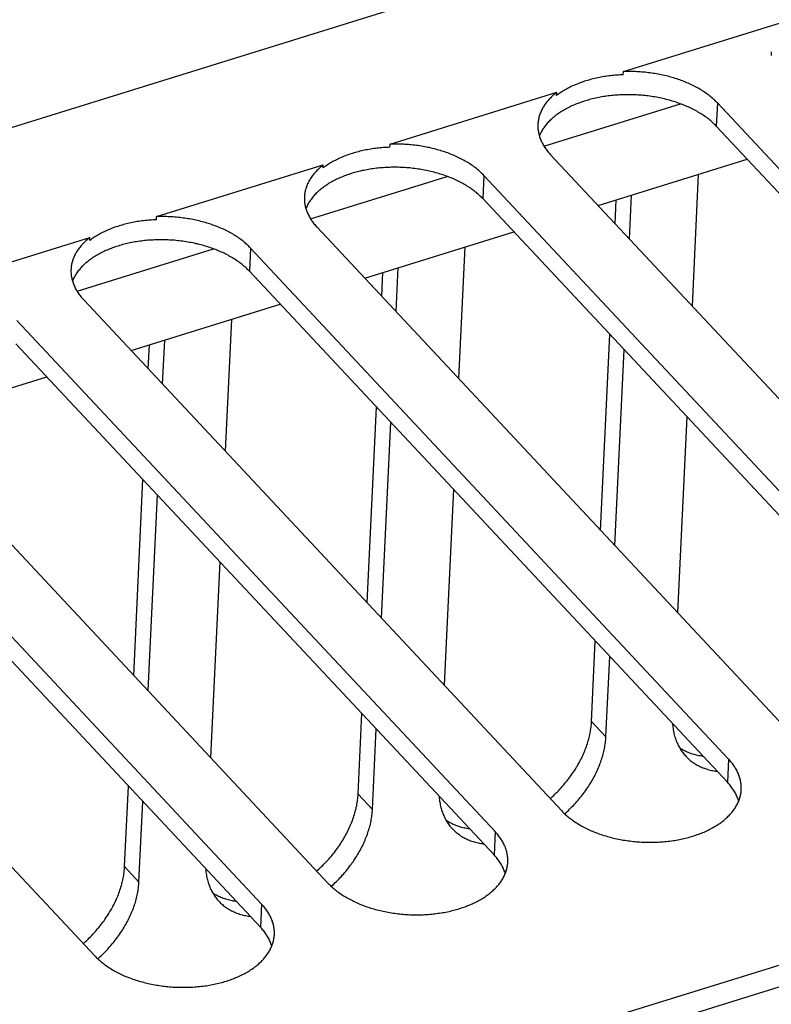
# Model space of a CAD drawing. Extents: x 0 to 594, y 0 to 420.
# Tile 81 of 126: x 507 to 515, y 95 to 106. Entities that reach past the tile are written whole.
import ezdxf

# ---------------------------------------------------------------- set-up
doc = ezdxf.new("R2010")
doc.units = 0
doc.header["$LTSCALE"] = 32.67
doc.layers.get('0').update_dxf_attribs({"linetype": 'CONTINUOUS'})

msp = doc.modelspace()

# ---------------------------------------------------------------- linework, layer by layer
at = {"color": 7, "linetype": 'CONTINUOUS'}
for p, q in [((568.876, 112.555), (507.156, 93.389)), ((568.998, 112.368), (507.278, 93.202)), ((501.211, 102.73), (516.79, 107.567)), ((513.406, 105.12), (515.14, 105.658)), ((513.404, 105.088), (513.406, 105.12)), ((510.979, 104.366), (512.712, 104.905)), ((512.711, 104.873), (512.712, 104.905)), ((512.579, 104.345), (513.998, 104.786)), ((514.382, 104.795), (514.37, 104.554)), ((519.353, 99.484), (514.382, 104.795)), ((519.341, 99.242), (514.37, 104.554)), ((510.977, 104.334), (510.979, 104.366)), ((512.648, 104.256), (517.619, 98.945)), ((513.142, 103.728), (514.692, 104.21)), ((508.551, 103.613), (510.285, 104.151)), ((510.284, 104.119), (510.285, 104.151)), ((510.152, 103.591), (511.571, 104.032)), ((511.954, 104.041), (511.943, 103.8)), ((516.925, 98.73), (511.954, 104.041)), ((514.184, 104.052), (514.119, 102.685)), ((516.914, 98.489), (511.943, 103.8)), ((513.319, 103.539), (513.331, 103.787)), ((513.469, 103.379), (513.49, 103.837)), ((508.55, 103.58), (508.551, 103.613)), ((510.221, 103.503), (515.192, 98.191)), ((510.715, 102.975), (512.265, 103.456)), ((506.124, 102.859), (507.858, 103.397)), ((507.857, 103.365), (507.858, 103.397)), ((507.725, 102.838), (509.144, 103.278)), ((509.527, 103.287), (509.516, 103.046)), ((514.498, 97.976), (509.527, 103.287)), ((511.757, 103.298), (511.692, 101.931)), ((514.487, 97.735), (509.516, 103.046)), ((511.041, 102.626), (511.063, 103.083)), ((510.892, 102.785), (510.904, 103.033)), ((507.794, 102.749), (512.764, 97.438)), ((508.288, 102.221), (509.838, 102.702)), ((512.071, 97.222), (507.1, 102.534)), ((509.329, 102.544), (509.264, 101.177)), ((508.614, 101.872), (508.636, 102.329)), ((513.168, 100.353), (513.265, 102.388)), ((512.06, 96.981), (507.089, 102.293)), ((508.465, 102.031), (508.477, 102.28)), ((513.317, 100.194), (513.414, 102.228)), ((505.366, 101.995), (510.337, 96.684)), ((505.86, 101.467), (507.41, 101.949)), ((509.644, 96.469), (504.673, 101.78)), ((510.741, 99.6), (510.838, 101.634)), ((509.632, 96.228), (504.661, 101.539)), ((514.064, 101.534), (513.967, 99.499)), ((510.89, 99.44), (510.987, 101.475)), ((502.939, 101.241), (507.91, 95.93)), ((508.314, 98.846), (508.41, 100.88)), ((508.463, 98.687), (508.56, 100.721)), ((511.637, 100.78), (511.54, 98.746)), ((509.21, 100.026), (509.113, 97.992)), ((513.074, 98.365), (513.113, 99.202)), ((513.223, 98.206), (513.263, 99.043)), ((510.646, 97.611), (510.686, 98.449)), ((513.223, 98.206), (513.074, 98.365)), ((510.796, 97.452), (510.835, 98.289)), ((514.498, 97.976), (514.487, 97.735)), ((508.219, 96.858), (508.259, 97.695)), ((508.368, 96.698), (508.408, 97.536)), ((510.796, 97.452), (510.646, 97.611)), ((512.071, 97.222), (512.06, 96.981)), ((508.368, 96.698), (508.219, 96.858)), ((509.644, 96.469), (509.632, 96.228))]:
    msp.add_line(p, q, dxfattribs=at)
for points in [[(514.943, 105.327), (514.943, 105.319), (514.943, 105.309), (514.943, 105.299), (514.943, 105.288)], [(513.404, 105.088), (513.387, 105.087), (513.37, 105.086), (513.353, 105.085), (513.337, 105.084), (513.32, 105.083), (513.303, 105.081), (513.286, 105.079), (513.27, 105.078), (513.253, 105.076), (513.236, 105.073), (513.22, 105.071), (513.204, 105.068), (513.187, 105.066), (513.171, 105.063), (513.155, 105.06), (513.139, 105.056), (513.124, 105.053), (513.108, 105.049), (513.092, 105.046), (513.077, 105.042), (513.061, 105.038), (513.046, 105.033), (513.031, 105.029), (513.016, 105.025), (513.001, 105.02), (512.987, 105.015), (512.972, 105.01), (512.958, 105.005), (512.944, 105), (512.93, 104.994), (512.916, 104.988), (512.902, 104.983), (512.889, 104.977), (512.876, 104.971), (512.862, 104.965), (512.85, 104.958), (512.837, 104.952), (512.824, 104.945), (512.812, 104.939), (512.8, 104.932), (512.788, 104.925), (512.776, 104.918), (512.765, 104.91), (512.754, 104.903), (512.743, 104.896), (512.732, 104.888), (512.721, 104.88), (512.711, 104.873)], [(514.382, 104.795), (514.373, 104.804), (514.364, 104.813), (514.355, 104.822), (514.345, 104.831), (514.335, 104.84), (514.325, 104.848), (514.315, 104.857), (514.305, 104.865), (514.294, 104.874), (514.283, 104.882), (514.272, 104.89), (514.261, 104.898), (514.249, 104.906), (514.237, 104.914), (514.225, 104.922), (514.213, 104.93), (514.2, 104.937), (514.188, 104.945), (514.175, 104.952), (514.162, 104.959), (514.148, 104.966), (514.135, 104.973), (514.121, 104.98), (514.107, 104.986), (514.093, 104.993), (514.079, 104.999), (514.065, 105.005), (514.05, 105.011), (514.036, 105.017), (514.021, 105.023), (514.006, 105.028), (513.991, 105.034), (513.975, 105.039), (513.96, 105.044), (513.944, 105.049), (513.929, 105.054), (513.913, 105.059), (513.897, 105.063), (513.881, 105.068), (513.865, 105.072), (513.849, 105.076), (513.832, 105.08), (513.816, 105.083), (513.799, 105.087), (513.783, 105.09), (513.766, 105.093), (513.749, 105.096), (513.732, 105.099), (513.716, 105.102), (513.699, 105.104), (513.682, 105.107), (513.664, 105.109), (513.647, 105.111), (513.63, 105.113), (513.613, 105.114), (513.596, 105.116), (513.579, 105.117), (513.561, 105.118), (513.544, 105.119), (513.527, 105.12), (513.509, 105.12), (513.492, 105.121), (513.475, 105.121), (513.458, 105.121), (513.44, 105.121), (513.423, 105.12), (513.406, 105.12)], [(512.712, 104.905), (512.702, 104.897), (512.692, 104.889), (512.683, 104.88), (512.673, 104.872), (512.664, 104.864), (512.655, 104.855), (512.646, 104.846), (512.638, 104.838), (512.63, 104.829), (512.622, 104.82), (512.614, 104.811), (512.607, 104.802), (512.6, 104.793), (512.593, 104.783), (512.586, 104.774), (512.58, 104.765), (512.574, 104.755), (512.569, 104.746), (512.563, 104.736), (512.558, 104.726), (512.553, 104.717), (512.549, 104.707), (512.544, 104.697), (512.54, 104.687), (512.537, 104.677), (512.533, 104.667), (512.53, 104.657), (512.527, 104.647), (512.525, 104.637), (512.523, 104.627), (512.521, 104.617), (512.519, 104.607), (512.518, 104.596), (512.517, 104.586), (512.516, 104.576), (512.516, 104.573)], [(514.37, 104.554), (514.361, 104.563), (514.352, 104.572), (514.343, 104.581), (514.333, 104.59), (514.324, 104.599), (514.313, 104.608), (514.303, 104.616), (514.293, 104.625), (514.282, 104.633), (514.271, 104.642), (514.259, 104.65), (514.248, 104.658), (514.236, 104.666), (514.224, 104.674), (514.212, 104.682), (514.2, 104.69), (514.187, 104.697), (514.174, 104.705), (514.161, 104.712), (514.148, 104.719), (514.134, 104.726), (514.121, 104.733), (514.107, 104.74), (514.093, 104.746), (514.079, 104.753), (514.065, 104.759), (514.05, 104.765), (514.035, 104.772), (514.021, 104.777), (514.006, 104.783), (513.99, 104.789), (513.975, 104.794), (513.96, 104.8), (513.944, 104.805), (513.928, 104.81), (513.912, 104.814), (513.896, 104.819), (513.88, 104.824), (513.864, 104.828), (513.848, 104.832), (513.831, 104.836), (513.815, 104.84), (513.798, 104.844), (513.782, 104.847), (513.765, 104.85), (513.748, 104.854), (513.731, 104.857), (513.714, 104.859), (513.697, 104.862), (513.68, 104.864), (513.663, 104.867), (513.645, 104.869), (513.628, 104.871), (513.611, 104.872), (513.593, 104.874), (513.576, 104.875), (513.559, 104.877), (513.541, 104.878), (513.524, 104.878), (513.506, 104.879), (513.489, 104.88), (513.471, 104.88), (513.454, 104.88), (513.437, 104.88), (513.419, 104.88), (513.402, 104.879), (513.384, 104.879), (513.367, 104.878), (513.35, 104.877), (513.333, 104.876), (513.316, 104.874), (513.298, 104.873), (513.281, 104.871), (513.264, 104.869), (513.248, 104.867), (513.231, 104.865), (513.214, 104.863), (513.197, 104.86), (513.181, 104.857), (513.164, 104.854), (513.148, 104.851), (513.132, 104.848), (513.116, 104.844), (513.1, 104.841), (513.084, 104.837), (513.068, 104.833), (513.052, 104.829), (513.037, 104.825), (513.021, 104.82), (513.006, 104.816), (512.991, 104.811), (512.976, 104.806), (512.962, 104.801), (512.947, 104.796), (512.933, 104.79), (512.918, 104.785), (512.904, 104.779), (512.89, 104.773), (512.877, 104.767), (512.863, 104.761), (512.85, 104.754), (512.837, 104.748), (512.824, 104.741), (512.811, 104.735), (512.799, 104.728), (512.787, 104.721), (512.775, 104.714), (512.763, 104.706), (512.751, 104.699), (512.74, 104.692), (512.729, 104.684), (512.718, 104.676), (512.707, 104.668), (512.697, 104.66), (512.686, 104.652), (512.677, 104.644), (512.667, 104.636), (512.657, 104.627), (512.648, 104.619), (512.639, 104.61), (512.631, 104.601), (512.622, 104.592), (512.614, 104.583), (512.606, 104.574), (512.599, 104.565), (512.592, 104.556), (512.585, 104.547), (512.578, 104.537), (512.571, 104.528), (512.565, 104.518), (512.559, 104.509), (512.554, 104.499), (512.549, 104.489), (512.544, 104.48), (512.539, 104.47), (512.534, 104.46), (512.531, 104.451)], [(512.516, 104.573), (512.516, 104.566), (512.516, 104.555), (512.516, 104.545), (512.516, 104.535), (512.517, 104.524), (512.518, 104.514), (512.519, 104.504), (512.521, 104.493), (512.523, 104.483), (512.525, 104.473), (512.528, 104.463), (512.531, 104.452), (512.534, 104.442), (512.537, 104.432), (512.541, 104.422), (512.545, 104.412), (512.549, 104.402), (512.554, 104.392), (512.559, 104.382), (512.564, 104.372), (512.57, 104.362), (512.575, 104.352), (512.581, 104.342), (512.588, 104.332), (512.594, 104.322), (512.601, 104.313), (512.608, 104.303), (512.616, 104.294), (512.623, 104.284), (512.631, 104.275), (512.639, 104.266), (512.648, 104.256)], [(510.977, 104.334), (510.96, 104.333), (510.943, 104.333), (510.926, 104.332), (510.909, 104.33), (510.893, 104.329), (510.876, 104.327), (510.859, 104.326), (510.842, 104.324), (510.826, 104.322), (510.809, 104.32), (510.793, 104.317), (510.777, 104.315), (510.76, 104.312), (510.744, 104.309), (510.728, 104.306), (510.712, 104.303), (510.696, 104.299), (510.681, 104.296), (510.665, 104.292), (510.65, 104.288), (510.634, 104.284), (510.619, 104.28), (510.604, 104.275), (510.589, 104.271), (510.574, 104.266), (510.56, 104.261), (510.545, 104.256), (510.531, 104.251), (510.517, 104.246), (510.503, 104.24), (510.489, 104.235), (510.475, 104.229), (510.462, 104.223), (510.448, 104.217), (510.435, 104.211), (510.422, 104.205), (510.41, 104.198), (510.397, 104.192), (510.385, 104.185), (510.373, 104.178), (510.361, 104.171), (510.349, 104.164), (510.338, 104.157), (510.326, 104.149), (510.315, 104.142), (510.305, 104.134), (510.294, 104.127), (510.284, 104.119)], [(511.954, 104.041), (511.946, 104.05), (511.937, 104.059), (511.927, 104.068), (511.918, 104.077), (511.908, 104.086), (511.898, 104.095), (511.888, 104.103), (511.878, 104.112), (511.867, 104.12), (511.856, 104.128), (511.845, 104.137), (511.833, 104.145), (511.822, 104.153), (511.81, 104.161), (511.798, 104.168), (511.786, 104.176), (511.773, 104.183), (511.76, 104.191), (511.748, 104.198), (511.734, 104.205), (511.721, 104.212), (511.708, 104.219), (511.694, 104.226), (511.68, 104.232), (511.666, 104.239), (511.652, 104.245), (511.638, 104.251), (511.623, 104.257), (511.608, 104.263), (511.594, 104.269), (511.579, 104.275), (511.564, 104.28), (511.548, 104.285), (511.533, 104.29), (511.517, 104.295), (511.502, 104.3), (511.486, 104.305), (511.47, 104.309), (511.454, 104.314), (511.438, 104.318), (511.421, 104.322), (511.405, 104.326), (511.389, 104.33), (511.372, 104.333), (511.356, 104.336), (511.339, 104.34), (511.322, 104.343), (511.305, 104.345), (511.288, 104.348), (511.271, 104.351), (511.254, 104.353), (511.237, 104.355), (511.22, 104.357), (511.203, 104.359), (511.186, 104.361), (511.169, 104.362), (511.151, 104.363), (511.134, 104.364), (511.117, 104.365), (511.099, 104.366), (511.082, 104.367), (511.065, 104.367), (511.048, 104.367), (511.03, 104.367), (511.013, 104.367), (510.996, 104.367), (510.979, 104.366)], [(510.285, 104.151), (510.275, 104.143), (510.265, 104.135), (510.255, 104.127), (510.246, 104.118), (510.237, 104.11), (510.228, 104.101), (510.219, 104.093), (510.211, 104.084), (510.203, 104.075), (510.195, 104.066), (510.187, 104.057), (510.18, 104.048), (510.173, 104.039), (510.166, 104.03), (510.159, 104.02), (510.153, 104.011), (510.147, 104.002), (510.141, 103.992), (510.136, 103.982), (510.131, 103.973), (510.126, 103.963), (510.121, 103.953), (510.117, 103.943), (510.113, 103.933), (510.109, 103.924), (510.106, 103.914), (510.103, 103.904), (510.1, 103.893), (510.098, 103.883), (510.095, 103.873), (510.094, 103.863), (510.092, 103.853), (510.091, 103.843), (510.09, 103.832), (510.089, 103.822), (510.089, 103.819)], [(511.943, 103.8), (511.934, 103.809), (511.925, 103.818), (511.916, 103.827), (511.906, 103.836), (511.896, 103.845), (511.886, 103.854), (511.876, 103.863), (511.865, 103.871), (511.855, 103.88), (511.844, 103.888), (511.832, 103.896), (511.821, 103.905), (511.809, 103.913), (511.797, 103.92), (511.785, 103.928), (511.772, 103.936), (511.76, 103.943), (511.747, 103.951), (511.734, 103.958), (511.721, 103.965), (511.707, 103.972), (511.694, 103.979), (511.68, 103.986), (511.666, 103.993), (511.652, 103.999), (511.637, 104.006), (511.623, 104.012), (511.608, 104.018), (511.593, 104.024), (511.578, 104.029), (511.563, 104.035), (511.548, 104.041), (511.532, 104.046), (511.517, 104.051), (511.501, 104.056), (511.485, 104.061), (511.469, 104.065), (511.453, 104.07), (511.437, 104.074), (511.421, 104.078), (511.404, 104.082), (511.388, 104.086), (511.371, 104.09), (511.354, 104.093), (511.338, 104.097), (511.321, 104.1), (511.304, 104.103), (511.287, 104.106), (511.27, 104.108), (511.253, 104.111), (511.235, 104.113), (511.218, 104.115), (511.201, 104.117), (511.184, 104.119), (511.166, 104.12), (511.149, 104.122), (511.131, 104.123), (511.114, 104.124), (511.097, 104.125), (511.079, 104.125), (511.062, 104.126), (511.044, 104.126), (511.027, 104.126), (511.009, 104.126), (510.992, 104.126), (510.975, 104.125), (510.957, 104.125), (510.94, 104.124), (510.923, 104.123), (510.906, 104.122), (510.888, 104.121), (510.871, 104.119), (510.854, 104.117), (510.837, 104.116), (510.82, 104.113), (510.804, 104.111), (510.787, 104.109), (510.77, 104.106), (510.754, 104.104), (510.737, 104.101), (510.721, 104.097), (510.705, 104.094), (510.688, 104.091), (510.672, 104.087), (510.656, 104.083), (510.641, 104.079), (510.625, 104.075), (510.61, 104.071), (510.594, 104.067), (510.579, 104.062), (510.564, 104.057), (510.549, 104.052), (510.534, 104.047), (510.52, 104.042), (510.505, 104.036), (510.491, 104.031), (510.477, 104.025), (510.463, 104.019), (510.45, 104.013), (510.436, 104.007), (510.423, 104.001), (510.41, 103.994), (510.397, 103.988), (510.384, 103.981), (510.372, 103.974), (510.359, 103.967), (510.347, 103.96), (510.335, 103.953), (510.324, 103.945), (510.313, 103.938), (510.301, 103.93), (510.291, 103.922), (510.28, 103.914), (510.269, 103.906), (510.259, 103.898), (510.249, 103.89), (510.24, 103.882), (510.23, 103.873), (510.221, 103.865), (510.212, 103.856), (510.204, 103.847), (510.195, 103.839), (510.187, 103.83), (510.179, 103.821), (510.172, 103.811), (510.164, 103.802), (510.157, 103.793), (510.151, 103.784), (510.144, 103.774), (510.138, 103.765), (510.132, 103.755), (510.127, 103.745), (510.121, 103.736), (510.116, 103.726), (510.112, 103.716), (510.107, 103.706), (510.104, 103.698)], [(510.089, 103.819), (510.088, 103.812), (510.088, 103.802), (510.088, 103.791), (510.089, 103.781), (510.09, 103.771), (510.091, 103.76), (510.092, 103.75), (510.094, 103.74), (510.096, 103.729), (510.098, 103.719), (510.101, 103.709), (510.104, 103.699), (510.107, 103.689), (510.11, 103.678), (510.114, 103.668), (510.118, 103.658), (510.122, 103.648), (510.127, 103.638), (510.132, 103.628), (510.137, 103.618), (510.142, 103.608), (510.148, 103.598), (510.154, 103.588), (510.16, 103.578), (510.167, 103.569), (510.174, 103.559), (510.181, 103.55), (510.188, 103.54), (510.196, 103.531), (510.204, 103.521), (510.212, 103.512), (510.221, 103.503)], [(508.55, 103.58), (508.533, 103.58), (508.516, 103.579), (508.499, 103.578), (508.482, 103.577), (508.465, 103.575), (508.449, 103.574), (508.432, 103.572), (508.415, 103.57), (508.399, 103.568), (508.382, 103.566), (508.366, 103.563), (508.349, 103.561), (508.333, 103.558), (508.317, 103.555), (508.301, 103.552), (508.285, 103.549), (508.269, 103.545), (508.253, 103.542), (508.238, 103.538), (508.222, 103.534), (508.207, 103.53), (508.192, 103.526), (508.177, 103.522), (508.162, 103.517), (508.147, 103.512), (508.132, 103.508), (508.118, 103.503), (508.104, 103.497), (508.089, 103.492), (508.075, 103.487), (508.062, 103.481), (508.048, 103.475), (508.034, 103.469), (508.021, 103.463), (508.008, 103.457), (507.995, 103.451), (507.982, 103.444), (507.97, 103.438), (507.958, 103.431), (507.946, 103.424), (507.934, 103.417), (507.922, 103.41), (507.911, 103.403), (507.899, 103.396), (507.888, 103.388), (507.877, 103.381), (507.867, 103.373), (507.857, 103.365)], [(509.527, 103.287), (509.519, 103.296), (509.51, 103.305), (509.5, 103.314), (509.491, 103.323), (509.481, 103.332), (509.471, 103.341), (509.461, 103.349), (509.45, 103.358), (509.44, 103.366), (509.429, 103.375), (509.418, 103.383), (509.406, 103.391), (509.395, 103.399), (509.383, 103.407), (509.371, 103.415), (509.358, 103.422), (509.346, 103.43), (509.333, 103.437), (509.32, 103.444), (509.307, 103.451), (509.294, 103.458), (509.28, 103.465), (509.267, 103.472), (509.253, 103.479), (509.239, 103.485), (509.225, 103.491), (509.21, 103.498), (509.196, 103.504), (509.181, 103.51), (509.166, 103.515), (509.151, 103.521), (509.136, 103.526), (509.121, 103.532), (509.106, 103.537), (509.09, 103.542), (509.074, 103.547), (509.059, 103.551), (509.043, 103.556), (509.027, 103.56), (509.011, 103.564), (508.994, 103.568), (508.978, 103.572), (508.961, 103.576), (508.945, 103.579), (508.928, 103.583), (508.912, 103.586), (508.895, 103.589), (508.878, 103.592), (508.861, 103.594), (508.844, 103.597), (508.827, 103.599), (508.81, 103.601), (508.793, 103.603), (508.776, 103.605), (508.759, 103.607), (508.741, 103.608), (508.724, 103.61), (508.707, 103.611), (508.69, 103.612), (508.672, 103.612), (508.655, 103.613), (508.638, 103.613), (508.62, 103.613), (508.603, 103.614), (508.586, 103.613), (508.569, 103.613), (508.551, 103.613)], [(507.858, 103.397), (507.848, 103.389), (507.838, 103.381), (507.828, 103.373), (507.819, 103.365), (507.81, 103.356), (507.801, 103.348), (507.792, 103.339), (507.784, 103.33), (507.775, 103.321), (507.768, 103.312), (507.76, 103.303), (507.753, 103.294), (507.745, 103.285), (507.739, 103.276), (507.732, 103.267), (507.726, 103.257), (507.72, 103.248), (507.714, 103.238), (507.709, 103.229), (507.704, 103.219), (507.699, 103.209), (507.694, 103.199), (507.69, 103.19), (507.686, 103.18), (507.682, 103.17), (507.679, 103.16), (507.676, 103.15), (507.673, 103.14), (507.67, 103.13), (507.668, 103.119), (507.666, 103.109), (507.665, 103.099), (507.663, 103.089), (507.662, 103.079), (507.662, 103.068), (507.662, 103.066)], [(509.516, 103.046), (509.507, 103.055), (509.498, 103.065), (509.489, 103.074), (509.479, 103.083), (509.469, 103.092), (509.459, 103.1), (509.449, 103.109), (509.438, 103.118), (509.427, 103.126), (509.416, 103.134), (509.405, 103.143), (509.394, 103.151), (509.382, 103.159), (509.37, 103.167), (509.358, 103.175), (509.345, 103.182), (509.333, 103.19), (509.32, 103.197), (509.307, 103.204), (509.294, 103.212), (509.28, 103.219), (509.266, 103.226), (509.253, 103.232), (509.239, 103.239), (509.224, 103.245), (509.21, 103.252), (509.196, 103.258), (509.181, 103.264), (509.166, 103.27), (509.151, 103.276), (509.136, 103.281), (509.121, 103.287), (509.105, 103.292), (509.09, 103.297), (509.074, 103.302), (509.058, 103.307), (509.042, 103.312), (509.026, 103.316), (509.01, 103.32), (508.993, 103.325), (508.977, 103.329), (508.961, 103.332), (508.944, 103.336), (508.927, 103.34), (508.91, 103.343), (508.894, 103.346), (508.877, 103.349), (508.86, 103.352), (508.842, 103.354), (508.825, 103.357), (508.808, 103.359), (508.791, 103.361), (508.774, 103.363), (508.756, 103.365), (508.739, 103.367), (508.722, 103.368), (508.704, 103.369), (508.687, 103.37), (508.669, 103.371), (508.652, 103.372), (508.634, 103.372), (508.617, 103.372), (508.6, 103.372), (508.582, 103.372), (508.565, 103.372), (508.547, 103.372), (508.53, 103.371), (508.513, 103.37), (508.496, 103.369), (508.478, 103.368), (508.461, 103.367), (508.444, 103.365), (508.427, 103.364), (508.41, 103.362), (508.393, 103.36), (508.376, 103.358), (508.36, 103.355), (508.343, 103.353), (508.326, 103.35), (508.31, 103.347), (508.294, 103.344), (508.277, 103.34), (508.261, 103.337), (508.245, 103.333), (508.229, 103.33), (508.214, 103.326), (508.198, 103.322), (508.182, 103.317), (508.167, 103.313), (508.152, 103.308), (508.137, 103.303), (508.122, 103.298), (508.107, 103.293), (508.093, 103.288), (508.078, 103.283), (508.064, 103.277), (508.05, 103.271), (508.036, 103.266), (508.022, 103.26), (508.009, 103.253), (507.996, 103.247), (507.982, 103.241), (507.97, 103.234), (507.957, 103.227), (507.944, 103.22), (507.932, 103.213), (507.92, 103.206), (507.908, 103.199), (507.897, 103.192), (507.885, 103.184), (507.874, 103.176), (507.863, 103.169), (507.853, 103.161), (507.842, 103.153), (507.832, 103.145), (507.822, 103.136), (507.812, 103.128), (507.803, 103.12), (507.794, 103.111), (507.785, 103.102), (507.776, 103.094), (507.768, 103.085), (507.76, 103.076), (507.752, 103.067), (507.745, 103.058), (507.737, 103.049), (507.73, 103.039), (507.724, 103.03), (507.717, 103.02), (507.711, 103.011), (507.705, 103.001), (507.699, 102.992), (507.694, 102.982), (507.689, 102.972), (507.684, 102.962), (507.68, 102.952), (507.677, 102.944)], [(507.662, 103.066), (507.661, 103.058), (507.661, 103.048), (507.661, 103.038), (507.662, 103.027), (507.663, 103.017), (507.664, 103.007), (507.665, 102.996), (507.667, 102.986), (507.669, 102.976), (507.671, 102.965), (507.673, 102.955), (507.676, 102.945), (507.679, 102.935), (507.683, 102.925), (507.687, 102.914), (507.691, 102.904), (507.695, 102.894), (507.7, 102.884), (507.704, 102.874), (507.71, 102.864), (507.715, 102.854), (507.721, 102.844), (507.727, 102.835), (507.733, 102.825), (507.74, 102.815), (507.747, 102.805), (507.754, 102.796), (507.761, 102.786), (507.769, 102.777), (507.777, 102.767), (507.785, 102.758), (507.794, 102.749)], [(512.644, 97.566), (512.653, 97.574), (512.667, 97.587), (512.68, 97.599), (512.693, 97.612), (512.706, 97.624), (512.719, 97.637), (512.732, 97.65), (512.744, 97.664), (512.757, 97.677), (512.769, 97.691), (512.781, 97.704), (512.793, 97.718), (512.804, 97.732), (512.816, 97.746), (512.827, 97.76), (512.838, 97.774), (512.849, 97.789), (512.859, 97.803), (512.87, 97.818), (512.88, 97.833), (512.89, 97.847), (512.899, 97.862), (512.909, 97.877), (512.918, 97.892), (512.927, 97.907), (512.936, 97.922), (512.944, 97.937), (512.952, 97.953), (512.96, 97.968), (512.968, 97.983), (512.975, 97.999), (512.983, 98.014), (512.99, 98.029), (512.996, 98.045), (513.003, 98.06), (513.009, 98.076), (513.015, 98.091), (513.021, 98.107), (513.026, 98.122), (513.031, 98.138), (513.036, 98.153), (513.04, 98.168), (513.045, 98.184), (513.049, 98.199), (513.052, 98.215), (513.056, 98.23), (513.059, 98.245), (513.062, 98.26), (513.064, 98.275), (513.067, 98.291), (513.069, 98.306), (513.07, 98.321), (513.072, 98.335), (513.073, 98.35), (513.074, 98.365)], [(513.917, 98.344), (513.917, 98.335), (513.918, 98.321), (513.92, 98.308), (513.922, 98.294), (513.924, 98.28), (513.926, 98.267), (513.928, 98.254), (513.931, 98.241), (513.934, 98.228), (513.938, 98.215), (513.942, 98.202), (513.946, 98.19), (513.95, 98.177), (513.954, 98.165), (513.959, 98.153), (513.964, 98.141), (513.97, 98.13), (513.975, 98.118), (513.981, 98.107), (513.987, 98.096), (513.994, 98.085), (514, 98.074), (514.007, 98.064), (514.014, 98.054), (514.022, 98.044), (514.03, 98.034), (514.038, 98.024), (514.046, 98.015), (514.053, 98.007)], [(512.794, 97.408), (512.807, 97.419), (512.82, 97.431), (512.833, 97.443), (512.846, 97.456), (512.859, 97.469), (512.872, 97.482), (512.885, 97.495), (512.897, 97.508), (512.909, 97.521), (512.921, 97.535), (512.933, 97.548), (512.945, 97.562), (512.956, 97.576), (512.968, 97.59), (512.979, 97.604), (512.989, 97.618), (513, 97.633), (513.011, 97.647), (513.021, 97.662), (513.031, 97.676), (513.041, 97.691), (513.05, 97.706), (513.06, 97.72), (513.069, 97.735), (513.077, 97.75), (513.086, 97.765), (513.095, 97.78), (513.103, 97.796), (513.111, 97.811), (513.118, 97.826), (513.126, 97.841), (513.133, 97.857), (513.14, 97.872), (513.146, 97.887), (513.153, 97.903), (513.159, 97.918), (513.165, 97.933), (513.17, 97.949), (513.175, 97.964), (513.181, 97.98), (513.185, 97.995), (513.19, 98.01), (513.194, 98.026), (513.198, 98.041), (513.202, 98.056), (513.205, 98.071), (513.208, 98.087), (513.211, 98.102), (513.213, 98.117), (513.216, 98.132), (513.218, 98.147), (513.219, 98.162), (513.221, 98.176), (513.222, 98.191), (513.223, 98.206)], [(513.988, 98.095), (513.994, 98.091), (514.005, 98.084), (514.016, 98.078), (514.027, 98.072), (514.038, 98.066), (514.05, 98.06), (514.062, 98.054), (514.074, 98.049), (514.086, 98.044), (514.099, 98.039), (514.111, 98.035), (514.124, 98.031), (514.137, 98.027), (514.15, 98.024), (514.163, 98.02), (514.176, 98.017), (514.19, 98.014), (514.204, 98.012), (514.217, 98.01), (514.231, 98.008)], [(514.053, 98.007), (514.054, 98.006), (514.063, 97.997), (514.072, 97.988), (514.081, 97.979), (514.09, 97.971), (514.1, 97.963), (514.11, 97.955), (514.12, 97.948), (514.13, 97.941), (514.14, 97.933), (514.151, 97.927), (514.162, 97.92), (514.173, 97.914), (514.184, 97.908), (514.196, 97.902), (514.208, 97.897), (514.22, 97.891), (514.232, 97.886), (514.244, 97.882), (514.256, 97.877), (514.269, 97.873), (514.282, 97.869), (514.295, 97.865), (514.308, 97.862), (514.321, 97.859), (514.334, 97.856), (514.348, 97.853), (514.362, 97.851), (514.376, 97.849), (514.381, 97.849)], [(514.63, 97.659), (514.63, 97.664), (514.631, 97.674), (514.631, 97.685), (514.63, 97.695), (514.629, 97.706), (514.628, 97.716), (514.627, 97.726), (514.625, 97.737), (514.624, 97.747), (514.621, 97.757), (514.619, 97.768), (514.616, 97.778), (514.613, 97.788), (514.609, 97.799), (514.606, 97.809), (514.602, 97.819), (514.597, 97.829), (514.593, 97.84), (514.588, 97.85), (514.583, 97.86), (514.577, 97.87), (514.571, 97.88), (514.565, 97.89), (514.559, 97.9), (514.552, 97.909), (514.545, 97.919), (514.538, 97.929), (514.531, 97.938), (514.523, 97.948), (514.515, 97.957), (514.507, 97.967), (514.498, 97.976)], [(514.604, 97.54), (514.601, 97.547), (514.598, 97.558), (514.594, 97.568), (514.59, 97.578), (514.586, 97.588), (514.581, 97.599), (514.576, 97.609), (514.571, 97.619), (514.566, 97.629), (514.56, 97.639), (514.554, 97.649), (514.547, 97.659), (514.541, 97.668), (514.534, 97.678), (514.527, 97.688), (514.519, 97.697), (514.512, 97.707), (514.504, 97.716), (514.495, 97.726), (514.487, 97.735)], [(512.764, 97.438), (512.773, 97.428), (512.782, 97.419), (512.792, 97.41), (512.801, 97.401), (512.811, 97.392), (512.821, 97.384), (512.832, 97.375), (512.842, 97.366), (512.853, 97.358), (512.864, 97.35), (512.875, 97.341), (512.887, 97.333), (512.899, 97.325), (512.91, 97.317), (512.923, 97.309), (512.935, 97.302), (512.948, 97.294), (512.961, 97.287), (512.974, 97.279), (512.987, 97.272), (513, 97.265), (513.014, 97.258), (513.028, 97.252), (513.042, 97.245), (513.056, 97.238), (513.07, 97.232), (513.085, 97.226), (513.099, 97.22), (513.114, 97.214), (513.129, 97.208), (513.144, 97.203), (513.16, 97.197), (513.175, 97.192), (513.191, 97.187), (513.206, 97.182), (513.222, 97.177), (513.238, 97.172), (513.254, 97.168), (513.27, 97.163), (513.287, 97.159), (513.303, 97.155), (513.32, 97.151), (513.336, 97.148), (513.353, 97.144), (513.37, 97.141), (513.387, 97.138), (513.404, 97.135), (513.421, 97.132), (513.438, 97.129), (513.455, 97.127), (513.472, 97.125), (513.489, 97.123), (513.507, 97.121), (513.524, 97.119), (513.541, 97.117), (513.559, 97.116), (513.576, 97.115), (513.594, 97.114), (513.611, 97.113), (513.628, 97.112), (513.646, 97.112), (513.663, 97.112), (513.681, 97.111), (513.698, 97.112), (513.716, 97.112), (513.733, 97.112), (513.75, 97.113), (513.768, 97.114), (513.785, 97.115), (513.802, 97.116), (513.819, 97.117), (513.836, 97.119), (513.853, 97.12), (513.87, 97.122), (513.887, 97.124), (513.904, 97.126), (513.921, 97.129), (513.937, 97.131), (513.954, 97.134), (513.97, 97.137), (513.987, 97.14), (514.003, 97.143), (514.019, 97.147), (514.035, 97.151), (514.051, 97.154), (514.067, 97.158), (514.082, 97.162), (514.098, 97.167), (514.113, 97.171), (514.128, 97.176), (514.143, 97.181), (514.158, 97.185), (514.173, 97.191), (514.188, 97.196), (514.202, 97.201), (514.216, 97.207), (514.23, 97.213), (514.244, 97.218), (514.258, 97.224), (514.271, 97.231), (514.285, 97.237), (514.298, 97.243), (514.311, 97.25), (514.323, 97.257), (514.336, 97.264), (514.348, 97.271), (514.36, 97.278), (514.372, 97.285), (514.384, 97.292), (514.395, 97.3), (514.406, 97.307), (514.417, 97.315), (514.428, 97.323), (514.438, 97.331), (514.448, 97.339), (514.458, 97.348), (514.468, 97.356), (514.477, 97.364), (514.486, 97.373), (514.495, 97.382), (514.504, 97.39), (514.512, 97.399), (514.52, 97.408), (514.528, 97.417), (514.536, 97.426), (514.543, 97.435), (514.55, 97.445), (514.557, 97.454), (514.563, 97.464), (514.569, 97.473), (514.575, 97.483), (514.581, 97.492), (514.586, 97.502), (514.591, 97.512), (514.596, 97.522), (514.6, 97.532), (514.604, 97.542), (514.608, 97.552), (514.612, 97.562), (514.615, 97.572), (514.618, 97.582), (514.62, 97.592), (514.623, 97.602), (514.625, 97.612), (514.627, 97.623), (514.628, 97.633), (514.629, 97.643), (514.63, 97.654), (514.63, 97.659)], [(510.217, 96.813), (510.226, 96.821), (510.24, 96.833), (510.253, 96.845), (510.266, 96.858), (510.279, 96.871), (510.292, 96.884), (510.305, 96.897), (510.317, 96.91), (510.33, 96.923), (510.342, 96.937), (510.354, 96.951), (510.366, 96.964), (510.377, 96.978), (510.389, 96.992), (510.4, 97.006), (510.411, 97.021), (510.421, 97.035), (510.432, 97.05), (510.442, 97.064), (510.452, 97.079), (510.462, 97.094), (510.472, 97.108), (510.481, 97.123), (510.491, 97.138), (510.5, 97.153), (510.508, 97.168), (510.517, 97.184), (510.525, 97.199), (510.533, 97.214), (510.541, 97.229), (510.548, 97.245), (510.555, 97.26), (510.562, 97.276), (510.569, 97.291), (510.576, 97.306), (510.582, 97.322), (510.588, 97.337), (510.593, 97.353), (510.599, 97.368), (510.604, 97.384), (510.609, 97.399), (510.613, 97.415), (510.617, 97.43), (510.621, 97.446), (510.625, 97.461), (510.628, 97.476), (510.632, 97.491), (510.634, 97.507), (510.637, 97.522), (510.639, 97.537), (510.641, 97.552), (510.643, 97.567), (510.644, 97.582), (510.646, 97.597), (510.646, 97.611)], [(511.489, 97.59), (511.49, 97.582), (511.491, 97.568), (511.493, 97.554), (511.494, 97.54), (511.496, 97.527), (511.499, 97.513), (511.501, 97.5), (511.504, 97.487), (511.507, 97.474), (511.511, 97.461), (511.514, 97.448), (511.518, 97.436), (511.523, 97.424), (511.527, 97.411), (511.532, 97.399), (511.537, 97.388), (511.542, 97.376), (511.548, 97.365), (511.554, 97.353), (511.56, 97.342), (511.567, 97.331), (511.573, 97.321), (511.58, 97.31), (511.587, 97.3), (511.595, 97.29), (511.602, 97.28), (511.61, 97.27), (511.619, 97.261), (511.626, 97.253)], [(510.367, 96.654), (510.379, 96.665), (510.393, 96.677), (510.406, 96.69), (510.419, 96.702), (510.432, 96.715), (510.445, 96.728), (510.457, 96.741), (510.47, 96.754), (510.482, 96.768), (510.494, 96.781), (510.506, 96.795), (510.518, 96.808), (510.529, 96.822), (510.54, 96.836), (510.551, 96.85), (510.562, 96.865), (510.573, 96.879), (510.583, 96.893), (510.594, 96.908), (510.604, 96.922), (510.613, 96.937), (510.623, 96.952), (510.632, 96.967), (510.641, 96.982), (510.65, 96.997), (510.659, 97.012), (510.667, 97.027), (510.675, 97.042), (510.683, 97.057), (510.691, 97.072), (510.698, 97.088), (510.706, 97.103), (510.712, 97.118), (510.719, 97.134), (510.725, 97.149), (510.732, 97.164), (510.737, 97.18), (510.743, 97.195), (510.748, 97.21), (510.753, 97.226), (510.758, 97.241), (510.763, 97.257), (510.767, 97.272), (510.771, 97.287), (510.774, 97.302), (510.778, 97.318), (510.781, 97.333), (510.784, 97.348), (510.786, 97.363), (510.789, 97.378), (510.79, 97.393), (510.792, 97.408), (510.794, 97.423), (510.795, 97.437), (510.796, 97.452)], [(511.56, 97.342), (511.567, 97.337), (511.578, 97.331), (511.589, 97.324), (511.6, 97.318), (511.611, 97.312), (511.623, 97.306), (511.635, 97.301), (511.647, 97.295), (511.659, 97.29), (511.671, 97.286), (511.684, 97.281), (511.697, 97.277), (511.71, 97.273), (511.723, 97.27), (511.736, 97.266), (511.749, 97.263), (511.763, 97.261), (511.776, 97.258), (511.79, 97.256), (511.804, 97.254)], [(511.626, 97.253), (511.627, 97.252), (511.636, 97.243), (511.645, 97.234), (511.654, 97.226), (511.663, 97.217), (511.673, 97.209), (511.682, 97.202), (511.693, 97.194), (511.703, 97.187), (511.713, 97.18), (511.724, 97.173), (511.735, 97.166), (511.746, 97.16), (511.757, 97.154), (511.769, 97.148), (511.78, 97.143), (511.792, 97.138), (511.804, 97.133), (511.817, 97.128), (511.829, 97.123), (511.842, 97.119), (511.855, 97.115), (511.867, 97.112), (511.881, 97.108), (511.894, 97.105), (511.907, 97.102), (511.921, 97.1), (511.935, 97.097), (511.948, 97.095), (511.953, 97.095)], [(512.203, 96.906), (512.203, 96.91), (512.203, 96.921), (512.203, 96.931), (512.203, 96.941), (512.202, 96.952), (512.201, 96.962), (512.2, 96.973), (512.198, 96.983), (512.196, 96.993), (512.194, 97.004), (512.192, 97.014), (512.189, 97.024), (512.186, 97.035), (512.182, 97.045), (512.178, 97.055), (512.174, 97.066), (512.17, 97.076), (512.166, 97.086), (512.161, 97.096), (512.155, 97.106), (512.15, 97.116), (512.144, 97.126), (512.138, 97.136), (512.132, 97.146), (512.125, 97.156), (512.118, 97.165), (512.111, 97.175), (512.104, 97.185), (512.096, 97.194), (512.088, 97.204), (512.08, 97.213), (512.071, 97.222)], [(510.337, 96.684), (510.346, 96.675), (510.355, 96.666), (510.364, 96.657), (510.374, 96.648), (510.384, 96.639), (510.394, 96.63), (510.404, 96.621), (510.415, 96.613), (510.426, 96.604), (510.437, 96.596), (510.448, 96.588), (510.46, 96.579), (510.471, 96.571), (510.483, 96.563), (510.495, 96.556), (510.508, 96.548), (510.521, 96.54), (510.533, 96.533), (510.546, 96.526), (510.56, 96.519), (510.573, 96.512), (510.587, 96.505), (510.6, 96.498), (510.614, 96.491), (510.629, 96.485), (510.643, 96.478), (510.657, 96.472), (510.672, 96.466), (510.687, 96.46), (510.702, 96.454), (510.717, 96.449), (510.732, 96.443), (510.748, 96.438), (510.763, 96.433), (510.779, 96.428), (510.795, 96.423), (510.811, 96.419), (510.827, 96.414), (510.843, 96.41), (510.86, 96.406), (510.876, 96.402), (510.893, 96.398), (510.909, 96.394), (510.926, 96.391), (510.943, 96.387), (510.96, 96.384), (510.977, 96.381), (510.994, 96.378), (511.011, 96.376), (511.028, 96.373), (511.045, 96.371), (511.062, 96.369), (511.079, 96.367), (511.097, 96.365), (511.114, 96.364), (511.132, 96.362), (511.149, 96.361), (511.166, 96.36), (511.184, 96.359), (511.201, 96.359), (511.219, 96.358), (511.236, 96.358), (511.254, 96.358), (511.271, 96.358), (511.288, 96.358), (511.306, 96.358), (511.323, 96.359), (511.34, 96.36), (511.358, 96.361), (511.375, 96.362), (511.392, 96.363), (511.409, 96.365), (511.426, 96.367), (511.443, 96.368), (511.46, 96.37), (511.477, 96.373), (511.494, 96.375), (511.51, 96.378), (511.527, 96.38), (511.543, 96.383), (511.56, 96.386), (511.576, 96.39), (511.592, 96.393), (511.608, 96.397), (511.624, 96.401), (511.64, 96.405), (511.655, 96.409), (511.671, 96.413), (511.686, 96.417), (511.701, 96.422), (511.716, 96.427), (511.731, 96.432), (511.746, 96.437), (511.761, 96.442), (511.775, 96.448), (511.789, 96.453), (511.803, 96.459), (511.817, 96.465), (511.831, 96.471), (511.844, 96.477), (511.858, 96.483), (511.871, 96.49), (511.884, 96.496), (511.896, 96.503), (511.909, 96.51), (511.921, 96.517), (511.933, 96.524), (511.945, 96.531), (511.956, 96.539), (511.968, 96.546), (511.979, 96.554), (511.99, 96.562), (512, 96.569), (512.011, 96.577), (512.021, 96.586), (512.031, 96.594), (512.041, 96.602), (512.05, 96.611), (512.059, 96.619), (512.068, 96.628), (512.077, 96.637), (512.085, 96.645), (512.093, 96.654), (512.101, 96.663), (512.109, 96.672), (512.116, 96.682), (512.123, 96.691), (512.13, 96.7), (512.136, 96.71), (512.142, 96.719), (512.148, 96.729), (512.154, 96.739), (512.159, 96.748), (512.164, 96.758), (512.169, 96.768), (512.173, 96.778), (512.177, 96.788), (512.181, 96.798), (512.184, 96.808), (512.188, 96.818), (512.191, 96.828), (512.193, 96.838), (512.196, 96.848), (512.198, 96.859), (512.199, 96.869), (512.201, 96.879), (512.202, 96.89), (512.203, 96.9), (512.203, 96.906)], [(512.176, 96.786), (512.174, 96.794), (512.171, 96.804), (512.167, 96.814), (512.163, 96.824), (512.159, 96.835), (512.154, 96.845), (512.149, 96.855), (512.144, 96.865), (512.138, 96.875), (512.133, 96.885), (512.127, 96.895), (512.12, 96.905), (512.114, 96.915), (512.107, 96.924), (512.1, 96.934), (512.092, 96.944), (512.084, 96.953), (512.076, 96.963), (512.068, 96.972), (512.06, 96.981)], [(507.79, 96.059), (507.799, 96.067), (507.812, 96.079), (507.826, 96.092), (507.839, 96.104), (507.852, 96.117), (507.865, 96.13), (507.878, 96.143), (507.89, 96.156), (507.902, 96.17), (507.915, 96.183), (507.927, 96.197), (507.938, 96.211), (507.95, 96.225), (507.961, 96.239), (507.973, 96.253), (507.983, 96.267), (507.994, 96.281), (508.005, 96.296), (508.015, 96.31), (508.025, 96.325), (508.035, 96.34), (508.045, 96.355), (508.054, 96.37), (508.063, 96.385), (508.072, 96.4), (508.081, 96.415), (508.09, 96.43), (508.098, 96.445), (508.106, 96.46), (508.114, 96.476), (508.121, 96.491), (508.128, 96.506), (508.135, 96.522), (508.142, 96.537), (508.148, 96.553), (508.155, 96.568), (508.16, 96.584), (508.166, 96.599), (508.171, 96.615), (508.177, 96.63), (508.181, 96.646), (508.186, 96.661), (508.19, 96.676), (508.194, 96.692), (508.198, 96.707), (508.201, 96.722), (508.204, 96.738), (508.207, 96.753), (508.21, 96.768), (508.212, 96.783), (508.214, 96.798), (508.216, 96.813), (508.217, 96.828), (508.218, 96.843), (508.219, 96.858)], [(509.062, 96.837), (509.063, 96.828), (509.064, 96.814), (509.065, 96.8), (509.067, 96.786), (509.069, 96.773), (509.072, 96.759), (509.074, 96.746), (509.077, 96.733), (509.08, 96.72), (509.084, 96.707), (509.087, 96.695), (509.091, 96.682), (509.095, 96.67), (509.1, 96.658), (509.105, 96.646), (509.11, 96.634), (509.115, 96.622), (509.121, 96.611), (509.127, 96.6), (509.133, 96.588), (509.139, 96.578), (509.146, 96.567), (509.153, 96.556), (509.16, 96.546), (509.168, 96.536), (509.175, 96.526), (509.183, 96.517), (509.191, 96.507), (509.199, 96.499)], [(507.94, 95.9), (507.952, 95.911), (507.966, 95.924), (507.979, 95.936), (507.992, 95.949), (508.005, 95.961), (508.018, 95.974), (508.03, 95.987), (508.043, 96.001), (508.055, 96.014), (508.067, 96.027), (508.079, 96.041), (508.09, 96.055), (508.102, 96.069), (508.113, 96.083), (508.124, 96.097), (508.135, 96.111), (508.146, 96.125), (508.156, 96.14), (508.166, 96.154), (508.176, 96.169), (508.186, 96.183), (508.196, 96.198), (508.205, 96.213), (508.214, 96.228), (508.223, 96.243), (508.232, 96.258), (508.24, 96.273), (508.248, 96.288), (508.256, 96.303), (508.264, 96.319), (508.271, 96.334), (508.278, 96.349), (508.285, 96.365), (508.292, 96.38), (508.298, 96.395), (508.304, 96.411), (508.31, 96.426), (508.316, 96.441), (508.321, 96.457), (508.326, 96.472), (508.331, 96.487), (508.335, 96.503), (508.34, 96.518), (508.344, 96.533), (508.347, 96.549), (508.351, 96.564), (508.354, 96.579), (508.357, 96.594), (508.359, 96.609), (508.361, 96.624), (508.363, 96.639), (508.365, 96.654), (508.366, 96.669), (508.368, 96.684), (508.368, 96.698)], [(509.133, 96.588), (509.14, 96.584), (509.15, 96.577), (509.161, 96.57), (509.173, 96.564), (509.184, 96.558), (509.196, 96.552), (509.208, 96.547), (509.22, 96.542), (509.232, 96.537), (509.244, 96.532), (509.257, 96.528), (509.269, 96.524), (509.282, 96.52), (509.295, 96.516), (509.309, 96.513), (509.322, 96.51), (509.336, 96.507), (509.349, 96.504), (509.363, 96.502), (509.377, 96.5)], [(509.199, 96.499), (509.2, 96.498), (509.208, 96.489), (509.217, 96.48), (509.226, 96.472), (509.236, 96.464), (509.245, 96.456), (509.255, 96.448), (509.265, 96.44), (509.276, 96.433), (509.286, 96.426), (509.297, 96.419), (509.308, 96.413), (509.319, 96.406), (509.33, 96.4), (509.342, 96.395), (509.353, 96.389), (509.365, 96.384), (509.377, 96.379), (509.39, 96.374), (509.402, 96.37), (509.415, 96.365), (509.427, 96.362), (509.44, 96.358), (509.453, 96.354), (509.467, 96.351), (509.48, 96.349), (509.494, 96.346), (509.507, 96.344), (509.521, 96.342), (509.526, 96.341)], [(509.776, 96.152), (509.776, 96.157), (509.776, 96.167), (509.776, 96.177), (509.776, 96.188), (509.775, 96.198), (509.774, 96.209), (509.773, 96.219), (509.771, 96.229), (509.769, 96.24), (509.767, 96.25), (509.764, 96.26), (509.762, 96.271), (509.758, 96.281), (509.755, 96.291), (509.751, 96.302), (509.747, 96.312), (509.743, 96.322), (509.738, 96.332), (509.733, 96.342), (509.728, 96.352), (509.723, 96.362), (509.717, 96.372), (509.711, 96.382), (509.705, 96.392), (509.698, 96.402), (509.691, 96.412), (509.684, 96.421), (509.676, 96.431), (509.669, 96.44), (509.661, 96.45), (509.652, 96.459), (509.644, 96.469)], [(509.749, 96.032), (509.747, 96.04), (509.744, 96.05), (509.74, 96.061), (509.736, 96.071), (509.731, 96.081), (509.727, 96.091), (509.722, 96.101), (509.717, 96.111), (509.711, 96.121), (509.706, 96.131), (509.699, 96.141), (509.693, 96.151), (509.686, 96.161), (509.68, 96.171), (509.672, 96.18), (509.665, 96.19), (509.657, 96.199), (509.649, 96.209), (509.641, 96.218), (509.632, 96.228)], [(507.91, 95.93), (507.919, 95.921), (507.928, 95.912), (507.937, 95.903), (507.947, 95.894), (507.957, 95.885), (507.967, 95.876), (507.977, 95.868), (507.988, 95.859), (507.999, 95.85), (508.01, 95.842), (508.021, 95.834), (508.032, 95.826), (508.044, 95.818), (508.056, 95.81), (508.068, 95.802), (508.081, 95.794), (508.093, 95.787), (508.106, 95.779), (508.119, 95.772), (508.132, 95.765), (508.146, 95.758), (508.159, 95.751), (508.173, 95.744), (508.187, 95.737), (508.201, 95.731), (508.216, 95.725), (508.23, 95.718), (508.245, 95.712), (508.26, 95.706), (508.275, 95.701), (508.29, 95.695), (508.305, 95.69), (508.321, 95.684), (508.336, 95.679), (508.352, 95.674), (508.368, 95.669), (508.384, 95.665), (508.4, 95.66), (508.416, 95.656), (508.432, 95.652), (508.449, 95.648), (508.465, 95.644), (508.482, 95.64), (508.499, 95.637), (508.515, 95.634), (508.532, 95.63), (508.549, 95.627), (508.566, 95.625), (508.583, 95.622), (508.601, 95.62), (508.618, 95.617), (508.635, 95.615), (508.652, 95.613), (508.67, 95.612), (508.687, 95.61), (508.704, 95.609), (508.722, 95.607), (508.739, 95.606), (508.757, 95.606), (508.774, 95.605), (508.791, 95.604), (508.809, 95.604), (508.826, 95.604), (508.844, 95.604), (508.861, 95.604), (508.878, 95.605), (508.896, 95.605), (508.913, 95.606), (508.93, 95.607), (508.948, 95.608), (508.965, 95.61), (508.982, 95.611), (508.999, 95.613), (509.016, 95.615), (509.033, 95.617), (509.05, 95.619), (509.066, 95.621), (509.083, 95.624), (509.1, 95.627), (509.116, 95.63), (509.132, 95.633), (509.149, 95.636), (509.165, 95.639), (509.181, 95.643), (509.197, 95.647), (509.212, 95.651), (509.228, 95.655), (509.243, 95.659), (509.259, 95.664), (509.274, 95.668), (509.289, 95.673), (509.304, 95.678), (509.319, 95.683), (509.333, 95.688), (509.348, 95.694), (509.362, 95.699), (509.376, 95.705), (509.39, 95.711), (509.404, 95.717), (509.417, 95.723), (509.43, 95.729), (509.443, 95.736), (509.456, 95.742), (509.469, 95.749), (509.481, 95.756), (509.494, 95.763), (509.506, 95.77), (509.518, 95.777), (509.529, 95.785), (509.541, 95.792), (509.552, 95.8), (509.563, 95.808), (509.573, 95.816), (509.584, 95.824), (509.594, 95.832), (509.604, 95.84), (509.613, 95.848), (509.623, 95.857), (509.632, 95.865), (509.641, 95.874), (509.65, 95.883), (509.658, 95.892), (509.666, 95.901), (509.674, 95.91), (509.681, 95.919), (509.689, 95.928), (509.696, 95.937), (509.702, 95.947), (509.709, 95.956), (509.715, 95.966), (509.721, 95.975), (509.726, 95.985), (509.732, 95.995), (509.737, 96.004), (509.741, 96.014), (509.746, 96.024), (509.75, 96.034), (509.754, 96.044), (509.757, 96.054), (509.761, 96.064), (509.763, 96.074), (509.766, 96.085), (509.768, 96.095), (509.77, 96.105), (509.772, 96.115), (509.774, 96.126), (509.775, 96.136), (509.776, 96.146), (509.776, 96.152)]]:
    msp.add_lwpolyline(points, dxfattribs=at)

doc.saveas('drawing.dxf')
